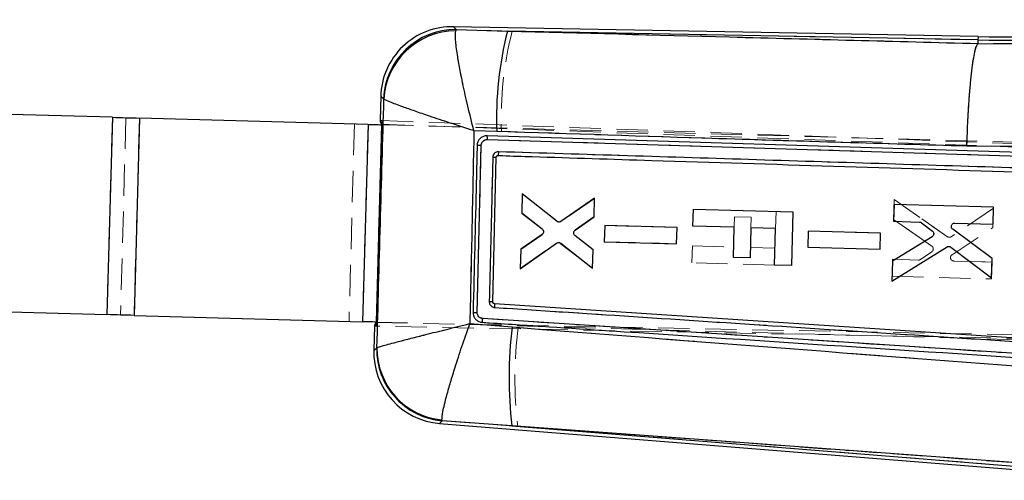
# Model space of a CAD drawing. Header units: millimetres. Extents: x 32 to 355, y 8 to 290.
# Tile 2 of 15: x 139 to 179, y 26 to 45. Entities that reach past the tile are written whole.
import ezdxf

# ---------------------------------------------------------------- set-up
doc = ezdxf.new("R2010")
doc.units = ezdxf.units.MM
doc.linetypes.add('HIDDEN', pattern=[1.905, 1.27, -0.635])

msp = doc.modelspace()

# ---------------------------------------------------------------- linework, layer by layer
at = {"color": 7, "linetype": 'Continuous', "lineweight": 25}
for p, q in [((177.96515, 44.272384), (156.704736, 44.673004)), ((156.809793, 44.553201), (156.792556, 44.50049)), ((156.809793, 44.553201), (158.892472, 44.496186)), ((177.962006, 44.13685), (158.892472, 44.496186)), ((177.958504, 43.991281), (177.958638, 43.991542)), ((177.962006, 44.13685), (177.958638, 43.991542)), ((177.958638, 43.991542), (179.827125, 43.982292)), ((153.758582, 41.860505), (153.731284, 40.870485)), ((153.883551, 41.73445), (153.873385, 41.750001)), ((142.877464, 41.001085), (128.646952, 41.393489)), ((142.877464, 41.001085), (142.656949, 33.004125)), ((143.977028, 40.970765), (143.756513, 32.973805)), ((153.239359, 40.715357), (143.977028, 40.970765)), ((153.239359, 40.715357), (153.018844, 32.718397)), ((153.795634, 40.86884), (153.565817, 32.534537)), ((153.790341, 40.719935), (153.789797, 40.700179)), ((153.790341, 40.719935), (153.791525, 40.719893)), ((153.789141, 40.700197), (153.568626, 32.703237)), ((153.790981, 40.700147), (153.789141, 40.700197)), ((158.455194, 40.426173), (157.533024, 40.457498)), ((179.696501, 39.572099), (158.067048, 40.25211)), ((158.075702, 40.100801), (179.704853, 39.424548)), ((157.663491, 33.091741), (157.827166, 39.865868)), ((179.617182, 39.8163), (177.514286, 39.830582)), ((158.29602, 33.518634), (158.436336, 39.385245)), ((158.497256, 39.451356), (158.507255, 39.451795)), ((159.491264, 37.893887), (159.470157, 37.126134)), ((160.893132, 36.787129), (159.491264, 37.893887)), ((162.421995, 37.722741), (161.057059, 36.781807)), ((162.401282, 36.969337), (162.421995, 37.722741)), ((159.470157, 37.126134), (160.300166, 36.479153)), ((166.407645, 36.589014), (166.426577, 37.275467)), ((166.426577, 37.275467), (170.460203, 37.164241)), ((170.460203, 37.164241), (170.400345, 34.993533)), ((174.559996, 37.472786), (174.541131, 36.78633)), ((178.593577, 37.361168), (174.559996, 37.472786)), ((178.574719, 36.674765), (178.593577, 37.361168)), ((161.634696, 36.428661), (162.401282, 36.969337)), ((174.541131, 36.78633), (175.598212, 36.757096)), ((175.678515, 36.728453), (176.116966, 36.389818)), ((177.025542, 36.717619), (178.574719, 36.674765)), ((162.83244, 36.616912), (162.814394, 35.960593)), ((165.765629, 36.535767), (162.83244, 36.616912)), ((165.747591, 35.879495), (165.765629, 36.535767)), ((168.085844, 36.542738), (166.407645, 36.589014)), ((168.05216, 35.321158), (168.085844, 36.542738)), ((168.757119, 36.524227), (168.723435, 35.302647)), ((169.761442, 36.496533), (168.757119, 36.524227)), ((169.720516, 35.012279), (169.761442, 36.496533)), ((171.079331, 36.389509), (171.061293, 35.733196)), ((174.012483, 36.308356), (171.079331, 36.389509)), ((178.536252, 35.274787), (176.938758, 36.468507)), ((160.293625, 36.255464), (159.429849, 35.66006)), ((162.36432, 35.624266), (161.627997, 36.20697)), ((162.814394, 35.960593), (165.747591, 35.879495)), ((173.994452, 35.652085), (174.012483, 36.308356)), ((176.104464, 36.161584), (174.496838, 35.174968)), ((159.407907, 34.861974), (160.884139, 35.900499)), ((159.429849, 35.66006), (159.407907, 34.861974)), ((161.048093, 35.896528), (162.344035, 34.886331)), ((162.344035, 34.886331), (162.36432, 35.624266)), ((171.061293, 35.733196), (173.994452, 35.652085)), ((174.474434, 34.359948), (176.709615, 35.748796)), ((176.865713, 35.741548), (178.514735, 34.491462)), ((168.723435, 35.302647), (168.05216, 35.321158)), ((174.496838, 35.174968), (174.474434, 34.359948)), ((178.514735, 34.491462), (178.536252, 35.274787)), ((170.400345, 34.993533), (169.720516, 35.012279)), ((132.063296, 33.296244), (142.656949, 33.004125)), ((158.359517, 33.448504), (158.359759, 33.448489)), ((182.44432, 31.865564), (158.359517, 33.448504)), ((143.756513, 32.973805), (153.018844, 32.718397)), ((183.015064, 31.198122), (157.88816, 32.845793)), ((153.501474, 32.536442), (153.474537, 31.55952)), ((153.568626, 32.703237), (153.570466, 32.703186)), ((153.569282, 32.703219), (153.568738, 32.683508)), ((153.568738, 32.683508), (153.569923, 32.683485)), ((157.365409, 32.641863), (159.084999, 32.505572)), ((153.592349, 31.65666), (153.599852, 31.665525)), ((156.244439, 28.702981), (156.237957, 28.736129)), ((156.135221, 28.596268), (184.909657, 26.291482)), ((159.073439, 28.496925), (156.244439, 28.702981)), ((183.235929, 26.725935), (159.073439, 28.496925)), ((159.073439, 28.496925), (184.919298, 26.426714))]:
    msp.add_line(p, q, dxfattribs=at)
at = {"color": 7, "linetype": 'HIDDEN', "lineweight": 18}
for p, q in [((156.791099, 44.502233), (156.808399, 44.554791)), ((159.083699, 44.492583), (156.808399, 44.554791)), ((159.083699, 44.492583), (177.962006, 44.13685)), ((177.958675, 43.993203), (177.958541, 43.992943)), ((177.962006, 44.13685), (177.958675, 43.993203)), ((179.864921, 43.984991), (177.958675, 43.993203)), ((177.962006, 44.13685), (177.96515, 44.272384)), ((153.871861, 41.751467), (153.881968, 41.735962)), ((142.877464, 41.001085), (142.656949, 33.004125)), ((143.427246, 40.985925), (143.206731, 32.988965)), ((143.977028, 40.970765), (143.756513, 32.973805)), ((152.689577, 40.730518), (152.469062, 32.733557)), ((153.239359, 40.715357), (153.018844, 32.718397)), ((153.791525, 40.719893), (198.631883, 39.105417)), ((153.795634, 40.86884), (198.548467, 39.243844)), ((153.789141, 40.700197), (153.568626, 32.703237)), ((153.789797, 40.700179), (153.569282, 32.703219)), ((189.358377, 39.719381), (153.790981, 40.700147)), ((157.531802, 40.458443), (158.646819, 40.420491)), ((157.827151, 39.865706), (157.663447, 33.091615)), ((159.491719, 37.901369), (159.469646, 37.103286)), ((159.469646, 37.103286), (159.491719, 37.901369)), ((160.908476, 36.78307), (159.491719, 37.901369)), ((162.422039, 37.715246), (161.0724, 36.778)), ((162.401625, 36.977314), (162.422039, 37.715246)), ((174.56577, 37.67231), (174.543225, 36.857295)), ((174.543225, 36.857295), (174.56577, 37.67231)), ((176.721022, 36.162397), (174.56577, 37.67231)), ((174.56577, 37.67231), (176.721022, 36.162397)), ((169.761465, 36.49714), (169.780374, 37.182987)), ((178.592683, 37.318344), (176.877276, 36.161032)), ((178.571009, 36.535024), (178.592683, 37.318344)), ((159.469646, 37.103286), (160.299294, 36.461186)), ((161.634312, 36.436073), (162.401625, 36.977314)), ((168.085851, 36.543141), (168.097527, 36.966517)), ((168.097527, 36.966517), (168.768809, 36.948007)), ((168.768809, 36.948007), (168.757134, 36.524635)), ((174.543225, 36.857295), (176.094041, 35.783585)), ((176.094041, 35.783585), (174.543225, 36.857295)), ((162.832492, 36.616695), (162.814335, 35.960379)), ((165.765696, 36.536028), (162.832492, 36.616695)), ((162.832492, 36.616695), (165.765696, 36.536028)), ((165.747539, 35.879759), (165.765696, 36.536028)), ((171.079383, 36.389278), (171.061233, 35.732968)), ((174.01255, 36.308626), (171.079383, 36.389278)), ((171.079383, 36.389278), (174.01255, 36.308626)), ((176.910155, 35.431153), (178.571009, 36.535024)), ((160.293502, 36.237477), (159.4291, 35.637219)), ((159.4291, 35.637219), (160.293502, 36.237477)), ((161.628787, 36.214349), (162.364417, 35.63225)), ((162.364417, 35.63225), (161.628787, 36.214349)), ((162.814335, 35.960379), (165.747539, 35.879759)), ((173.994393, 35.652358), (174.01255, 36.308626)), ((159.407866, 34.869469), (160.868593, 35.897292)), ((159.4291, 35.637219), (159.407866, 34.869469)), ((161.032566, 35.893572), (162.34357, 34.878849)), ((162.34357, 34.878849), (162.364417, 35.63225)), ((166.366719, 35.10476), (166.385651, 35.791213)), ((166.385651, 35.791213), (168.063842, 35.744938)), ((168.735117, 35.726427), (169.739448, 35.698733)), ((171.061233, 35.732968), (173.994393, 35.652358)), ((176.093952, 35.555008), (175.637499, 35.24105)), ((175.637499, 35.24105), (176.093952, 35.555008)), ((174.498656, 35.24594), (174.479664, 34.559488)), ((175.555744, 35.216876), (174.498656, 35.24594)), ((174.498656, 35.24594), (175.555744, 35.216876)), ((176.910155, 35.431153), (176.881679, 35.404237)), ((178.532258, 35.135054), (176.983082, 35.177637)), ((176.983082, 35.177637), (178.532258, 35.135054)), ((178.513259, 34.448654), (178.532258, 35.135054)), ((169.720501, 35.01228), (166.366719, 35.10476)), ((174.479664, 34.559488), (178.513259, 34.448654)), ((191.818067, 31.813733), (153.565817, 32.534537)), ((153.569923, 32.683485), (192.140416, 31.944911)), ((153.570466, 32.703186), (189.137862, 31.72242)), ((159.325179, 32.484598), (157.364976, 32.64018)), ((153.598134, 31.664083), (153.590721, 31.655317)), ((156.24293, 28.701505), (156.236474, 28.73429)), ((156.24293, 28.701505), (159.312685, 28.477763)), ((184.919298, 26.426714), (159.312685, 28.477763))]:
    msp.add_line(p, q, dxfattribs=at)
at = {"color": 8, "linetype": 'Continuous', "lineweight": 25}
msp.add_line((177.96515, 44.272384), (177.962006, 44.13685), dxfattribs=at)
at = {"color": 8, "linetype": 'Continuous', "lineweight": 25, "flags": 128}
for points in [[(156.704736, 44.673004), (156.716571, 44.659508), (156.809793, 44.553201)], [(153.873385, 41.750001), (153.771517, 41.848056), (153.758582, 41.860505)], [(153.474537, 31.55952), (153.487813, 31.570469), (153.592349, 31.65666)], [(156.244439, 28.702981), (156.147533, 28.608296), (156.135221, 28.596268)]]:
    msp.add_lwpolyline(points, dxfattribs=at)
at = {"color": 7, "linetype": 'HIDDEN', "lineweight": 18, "flags": 128}
for points in [[(156.808399, 44.554791), (156.716105, 44.660039), (156.704736, 44.673004)], [(153.758582, 41.860505), (153.771006, 41.848546), (153.871861, 41.751467)], [(153.590721, 31.655317), (153.48727, 31.570021), (153.474537, 31.55952)], [(156.135221, 28.596268), (156.147026, 28.607804), (156.24293, 28.701505)]]:
    msp.add_lwpolyline(points, dxfattribs=at)
at = {"color": 7, "linetype": 'Continuous', "lineweight": 25, "flags": 128}
for points in [[(142.877464, 41.001085), (143.016469, 40.997253), (143.155322, 40.993423), (143.293881, 40.989603), (143.431992, 40.985794), (143.569507, 40.982002), (143.706285, 40.97823), (143.842173, 40.974484), (143.977028, 40.970765)], [(153.239359, 40.715357), (153.306787, 40.713498), (153.374729, 40.711624), (153.443117, 40.709739), (153.511875, 40.707843), (153.580931, 40.705939), (153.65021, 40.704028), (153.719638, 40.702114), (153.789141, 40.700197)], [(153.731306, 40.871176), (153.738585, 40.870911), (153.760032, 40.870133), (153.795634, 40.86884)], [(158.066888, 40.252114), (158.057135, 40.252167), (158.047379, 40.25222)], [(143.756513, 32.973805), (143.621658, 32.977523), (143.48577, 32.98127), (143.348993, 32.985042), (143.211477, 32.988834), (143.073366, 32.992642), (142.934807, 32.996463), (142.795955, 33.000292), (142.656949, 33.004125)], [(153.568626, 32.703237), (153.499123, 32.705154), (153.429695, 32.707068), (153.360416, 32.708978), (153.29136, 32.710883), (153.222603, 32.712779), (153.154214, 32.714664), (153.086272, 32.716538), (153.018844, 32.718397)], [(153.565817, 32.534537), (153.530196, 32.535209), (153.508742, 32.535613), (153.501455, 32.53575)]]:
    msp.add_lwpolyline(points, dxfattribs=at)
at = {"color": 7, "linetype": 'Continuous', "lineweight": 25}
for centre, radius, start, end in [((178.783179, 73.943494), 29.817954, 268.4219024, 282.4204769), ((178.783179, 73.943494), 29.682384, 268.4201367, 282.4204769), ((156.650235, 41.780768), 2.89275, 88.5470167, 178.9197799), ((156.777214, 41.647755), 2.905629, 89.3575799, 177.983393), ((156.795542, 41.58465), 2.915842, 90.0586863, 177.0551578), ((172.719148, 40.952164), 14.273649, 165.6235821, 182.1118562), ((158.114243, 29.904792), 3.618411, 87.1204371, 89.3441321), ((175.126516, 30.454974), 16.172051, 172.7153482, 186.9542095), ((156.366186, 31.479783), 2.89275, 178.012635, 265.7763848), ((156.496837, 31.597095), 2.905099, 178.825155, 265.0157935), ((156.512555, 31.63601), 2.912853, 179.4194435, 264.5906191)]:
    msp.add_arc(centre, radius, start, end, dxfattribs=at)
at = {"color": 7, "linetype": 'HIDDEN', "lineweight": 18}
for centre, radius, start, end in [((178.783179, 73.943494), 29.817954, 268.4219024, 282.4204769), ((156.775527, 41.649522), 2.905455, 89.351739, 177.9892217), ((156.793708, 41.586669), 2.915565, 90.0512633, 177.0648673), ((172.936237, 40.946913), 14.299111, 165.6429176, 182.1098217), ((160.212073, 36.350963), 0.14056, 13.1000445, 51.6442749), ((176.013486, 35.669083), 0.139999, 19.2246872, 54.8730918), ((175.559528, 35.354425), 0.1376, 268.423335, 304.5189721), ((158.063676, 28.283967), 5.23982, 87.4585601, 88.9945576), ((175.412812, 30.430994), 16.218175, 172.7254739, 186.9171932), ((156.495033, 31.595474), 2.904928, 178.8195946, 265.0213549), ((156.510564, 31.63395), 2.912585, 179.407216, 264.6001761)]:
    msp.add_arc(centre, radius, start, end, dxfattribs=at)
at = {"color": 7, "linetype": 'Continuous', "lineweight": 25}
for centre, major_axis, start_param, end_param in [((189.335677, 39.577672), (35.604344, -1.294339), 3.141928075, 3.201772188), ((189.123007, 31.865209), (35.621568, -0.669706), 3.08141312, 3.141257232)]:
    msp.add_ellipse(centre, major_axis=major_axis, ratio=0.069924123, start_param=start_param, end_param=end_param, dxfattribs=at)
at = {"color": 7, "linetype": 'HIDDEN', "lineweight": 18}
for points, knots in [([(157.531802, 40.458443), (157.531029, 40.461439), (157.44488, 40.7951), (157.28416, 41.445033), (157.093813, 42.292392), (156.953866, 42.988472), (156.844183, 43.61806), (156.767894, 44.203886), (156.783141, 44.399919), (156.791099, 44.502233)], [0, 0, 0, 0, 0.0016047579, 0.1786813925, 0.3465629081, 0.4795299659, 0.6124664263, 0.7977379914, 1, 1, 1, 1]), ([(177.958541, 43.992943), (174.550633, 44.08283), (168.258412, 44.248795), (161.967439, 44.415957), (159.083699, 44.492583)], [0, 0, 0, 0, 0.541606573, 1, 1, 1, 1]), ([(177.958541, 43.992943), (177.938243, 43.962172), (177.897646, 43.90063), (177.835108, 43.667075), (177.77364, 43.334232), (177.714677, 42.905033), (177.660091, 42.390815), (177.611242, 41.808561), (177.569756, 41.172485), (177.538411, 40.539426), (177.522122, 40.086959), (177.51577, 39.863198), (177.514815, 39.829533)], [0, 0, 0, 0, 0.111332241, 0.222664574, 0.333996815, 0.44532905, 0.556661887, 0.667994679, 0.779328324, 0.890662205, 0.983550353, 1, 1, 1, 1]), ([(153.881968, 41.735962), (153.834474, 40.056194), (153.739551, 36.698935), (153.645252, 33.341608), (153.598134, 31.664083)], [0, 0, 0, 0, 0.500339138, 1, 1, 1, 1]), ([(157.531802, 40.458443), (157.528863, 40.45938), (157.201606, 40.563761), (156.571651, 40.767451), (155.770296, 41.033694), (155.129126, 41.253088), (154.566789, 41.45221), (154.070338, 41.638556), (153.946566, 41.702559), (153.881968, 41.735962)], [0, 0, 0, 0, 0.001604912, 0.1786871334, 0.3465684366, 0.4795376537, 0.6124766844, 0.7977482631, 1, 1, 1, 1]), ([(157.364976, 32.64018), (157.393722, 33.949699), (157.450928, 36.555762), (157.504934, 39.161874), (157.531802, 40.458443)], [0, 0, 0, 0, 0.502489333, 1, 1, 1, 1]), ([(158.646819, 40.420491), (161.532582, 40.325486), (167.820969, 40.11846), (174.111195, 39.930979), (177.514815, 39.829533)], [0, 0, 0, 0, 0.458903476, 1, 1, 1, 1]), ([(158.075825, 40.100819), (158.053653, 40.099697), (158.004353, 40.0972), (157.933211, 40.064695), (157.873299, 40.008758), (157.83538, 39.939056), (157.829753, 39.888874), (157.827155, 39.865706)], [0, 0, 0, 0, 0.1751747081, 0.3895096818, 0.6033632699, 0.8168757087, 1, 1, 1, 1]), ([(158.06697, 40.252112), (158.06865, 40.249795), (158.072009, 40.24516), (158.075401, 40.210196), (158.077024, 40.160273), (158.076277, 40.120636), (158.075903, 40.100817)], [0, 0, 0, 0, 0.2499992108, 0.5000001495, 0.7499996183, 1, 1, 1, 1]), ([(179.704831, 39.424656), (176.09959, 39.537156), (168.88921, 39.762154), (161.680253, 39.987932), (158.075825, 40.10082)], [0, 0, 0, 0, 0.500007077, 1, 1, 1, 1]), ([(157.662214, 39.869359), (157.662953, 39.869365), (157.665019, 39.869383), (157.673534, 39.869286), (157.689181, 39.869018), (157.710261, 39.868592), (157.73575, 39.868028), (157.764577, 39.867342), (157.79555, 39.866562), (157.816617, 39.865991), (157.827151, 39.865706)], [0, 0, 0, 0, 0.073799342, 0.206115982, 0.338427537, 0.470747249, 0.603058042, 0.735372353, 0.867680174, 1, 1, 1, 1]), ([(158.297465, 39.392248), (158.300905, 39.417026), (158.307786, 39.466583), (158.348468, 39.531361), (158.406452, 39.579224), (158.468924, 39.603062), (158.509378, 39.604431), (158.525009, 39.60496)], [0, 0, 0, 0, 0.215730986, 0.431477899, 0.647461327, 0.863783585, 1, 1, 1, 1]), ([(158.525009, 39.60496), (158.524206, 39.584891), (158.522598, 39.544752), (158.517982, 39.494032), (158.512564, 39.45898), (158.509008, 39.454164), (158.507258, 39.451795)], [0, 0, 0, 0, 0.25201244, 0.504023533, 0.756036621, 1, 1, 1, 1]), ([(158.525009, 39.60496), (162.013519, 39.495693), (169.031613, 39.275873), (176.050821, 39.056832), (179.580965, 38.946671)], [0, 0, 0, 0, 0.497073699, 1, 1, 1, 1]), ([(158.155625, 33.522981), (158.158075, 33.624449), (158.170325, 34.131791), (158.217557, 36.088223), (158.262404, 37.94317), (158.297439, 39.392249)], [0, 0, 0, 0, 0.051863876, 0.259319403, 1, 1, 1, 1]), ([(158.43634, 39.385245), (158.434309, 39.385507), (158.430248, 39.38603), (158.398703, 39.387755), (158.353191, 39.389916), (158.316023, 39.391472), (158.297439, 39.392249)], [0, 0, 0, 0, 0.2499960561, 0.499997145, 0.7499917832, 1, 1, 1, 1]), ([(160.348975, 36.382821), (160.351004, 36.367248), (160.355063, 36.336103), (160.341065, 36.290319), (160.318525, 36.257233), (160.299896, 36.242526), (160.293502, 36.237477)], [0, 0, 0, 0, 0.283625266, 0.567235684, 0.851449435, 1, 1, 1, 1]), ([(161.578112, 36.303054), (161.577471, 36.318913), (161.576188, 36.35063), (161.594362, 36.39554), (161.616853, 36.422641), (161.63182, 36.434151), (161.634316, 36.43607)], [0, 0, 0, 0, 0.312164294, 0.624294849, 0.937343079, 1, 1, 1, 1]), ([(176.877276, 36.161032), (176.863436, 36.153601), (176.835754, 36.138737), (176.787998, 36.135659), (176.748734, 36.145232), (176.72824, 36.157926), (176.721022, 36.162397)], [0, 0, 0, 0, 0.282104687, 0.564237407, 0.84651719, 1, 1, 1, 1]), ([(176.145674, 35.715181), (176.149383, 35.699941), (176.156802, 35.669463), (176.147868, 35.622535), (176.126634, 35.582318), (176.104293, 35.56365), (176.093952, 35.555008)], [0, 0, 0, 0, 0.25873067, 0.517438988, 0.776635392, 1, 1, 1, 1]), ([(176.145674, 35.715181), (176.139165, 35.729669), (176.127117, 35.75649), (176.10446, 35.77505), (176.094041, 35.783585)], [0, 0, 0, 0, 0.540160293, 1, 1, 1, 1]), ([(176.152781, 35.67327), (176.15295, 35.674604), (176.154735, 35.688744), (176.14998, 35.702617), (176.145674, 35.715181)], [0, 0, 0, 0, 0.094346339, 1, 1, 1, 1]), ([(176.85295, 35.281399), (176.850516, 35.296741), (176.84565, 35.327424), (176.858243, 35.373054), (176.881003, 35.408703), (176.901701, 35.424642), (176.910155, 35.431153)], [0, 0, 0, 0, 0.270673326, 0.541325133, 0.8126625, 1, 1, 1, 1]), ([(176.983082, 35.177637), (176.967446, 35.179652), (176.93617, 35.183683), (176.895433, 35.209047), (176.866235, 35.242865), (176.857036, 35.269546), (176.85295, 35.281399)], [0, 0, 0, 0, 0.2637231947, 0.5275102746, 0.7901077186, 1, 1, 1, 1]), ([(176.94109, 35.186119), (176.942276, 35.185483), (176.954953, 35.178685), (176.969707, 35.178135), (176.983082, 35.177637)], [0, 0, 0, 0, 0.093557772, 1, 1, 1, 1]), ([(158.36132, 33.297327), (158.348471, 33.298884), (158.311074, 33.303415), (158.252787, 33.329702), (158.197938, 33.380891), (158.161276, 33.44801), (158.15751, 33.497935), (158.155621, 33.522981)], [0, 0, 0, 0, 0.11564821, 0.336591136, 0.557293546, 0.777903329, 1, 1, 1, 1]), ([(158.359759, 33.448489), (158.361114, 33.446131), (158.363822, 33.441415), (158.365323, 33.406456), (158.364712, 33.356623), (158.362451, 33.317093), (158.36132, 33.297327)], [0, 0, 0, 0, 0.250001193, 0.499999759, 0.749999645, 1, 1, 1, 1]), ([(182.693884, 31.701896), (178.593432, 31.970456), (170.48289, 32.501658), (162.37172, 33.034082), (158.36132, 33.297327)], [0, 0, 0, 0, 0.505570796, 1, 1, 1, 1]), ([(157.663443, 33.091368), (157.652977, 33.091622), (157.632046, 33.092131), (157.60135, 33.092831), (157.572817, 33.093446), (157.54762, 33.093948), (157.526797, 33.094317), (157.511353, 33.094534), (157.502754, 33.094593), (157.50078, 33.094545), (157.500029, 33.094526)], [0, 0, 0, 0, 0.131347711, 0.262683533, 0.394028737, 0.525363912, 0.656712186, 0.788054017, 0.919395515, 1, 1, 1, 1]), ([(157.663443, 33.091615), (157.664258, 33.073591), (157.666297, 33.028486), (157.694022, 32.959875), (157.747472, 32.897567), (157.81551, 32.856879), (157.86529, 32.84929), (157.888197, 32.845798)], [0, 0, 0, 0, 0.147099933, 0.368114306, 0.589478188, 0.811094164, 1, 1, 1, 1]), ([(157.888335, 32.845789), (157.886817, 32.825758), (157.88378, 32.785697), (157.877676, 32.735149), (157.871508, 32.700258), (157.86818, 32.695567), (157.866542, 32.693257)], [0, 0, 0, 0, 0.251898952, 0.503799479, 0.755696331, 1, 1, 1, 1]), ([(157.888197, 32.845802), (162.081476, 32.570528), (170.468008, 32.019981), (178.853697, 31.470772), (183.046528, 31.196169)], [0, 0, 0, 0, 0.500001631, 1, 1, 1, 1]), ([(157.364976, 32.64018), (157.361977, 32.639444), (157.039936, 32.560493), (156.417961, 32.40691), (155.619485, 32.206619), (154.971736, 32.041426), (154.353553, 31.880737), (153.800913, 31.731863), (153.665135, 31.686479), (153.598134, 31.664083)], [0, 0, 0, 0, 0.001591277, 0.170880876, 0.331879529, 0.459852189, 0.587800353, 0.79659525, 1, 1, 1, 1]), ([(157.364976, 32.64018), (157.363943, 32.637262), (157.253005, 32.323947), (157.042369, 31.713588), (156.781971, 30.915813), (156.579397, 30.256248), (156.395792, 29.61295), (156.248328, 29.014092), (156.240391, 28.82674), (156.236474, 28.73429)], [0, 0, 0, 0, 0.001591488, 0.170880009, 0.331878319, 0.459851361, 0.587799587, 0.796594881, 1, 1, 1, 1]), ([(183.607713, 30.608214), (177.901576, 31.043444), (169.807106, 31.660842), (161.713313, 32.296919), (159.325179, 32.484598)], [0, 0, 0, 0, 0.704942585, 1, 1, 1, 1]), ([(159.312685, 28.477763), (161.702592, 28.302373), (169.801614, 27.708005), (177.899917, 27.114594), (183.608525, 26.69629)], [0, 0, 0, 0, 0.295085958, 1, 1, 1, 1])]:
    msp.add_open_spline(points, degree=3, knots=knots, dxfattribs=at)
at = {"color": 7, "linetype": 'Continuous', "lineweight": 25}
for points, knots in [([(157.533024, 40.457498), (157.532251, 40.460494), (157.446271, 40.793501), (157.2859, 41.442213), (157.09574, 42.288694), (156.955743, 42.984838), (156.845922, 43.615046), (156.769475, 44.201533), (156.78464, 44.397964), (156.792556, 44.50049)], [0, 0, 0, 0, 0.0016054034, 0.1784028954, 0.3460542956, 0.4791463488, 0.6122076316, 0.7975951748, 1, 1, 1, 1]), ([(158.892472, 44.496186), (161.892196, 44.416454), (168.246907, 44.247546), (174.602861, 44.079828), (177.958504, 43.991281)], [0, 0, 0, 0, 0.472047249, 1, 1, 1, 1]), ([(177.514286, 39.830582), (177.515241, 39.864245), (177.521566, 40.087114), (177.537863, 40.538654), (177.569186, 41.170839), (177.610718, 41.806912), (177.659629, 42.389164), (177.714279, 42.903381), (177.773326, 43.332578), (177.834885, 43.66542), (177.89751, 43.898972), (177.938173, 43.960512), (177.958504, 43.991281)], [0, 0, 0, 0, 0.0164560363, 0.1089475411, 0.2203301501, 0.3317126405, 0.4430942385, 0.5544757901, 0.6658568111, 0.7772379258, 0.8886189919, 1, 1, 1, 1]), ([(153.599852, 31.665525), (153.64695, 33.342503), (153.741213, 36.698845), (153.836082, 40.055121), (153.883551, 41.73445)], [0, 0, 0, 0, 0.49964491, 1, 1, 1, 1]), ([(157.533024, 40.457498), (157.530085, 40.458435), (157.203477, 40.562626), (156.574704, 40.765913), (155.774113, 41.03186), (155.132785, 41.251231), (154.569784, 41.450493), (154.072602, 41.636964), (153.948384, 41.701018), (153.883551, 41.73445)], [0, 0, 0, 0, 0.001605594, 0.178408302, 0.346059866, 0.479154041, 0.612217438, 0.797605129, 1, 1, 1, 1]), ([(157.533024, 40.457498), (157.505998, 39.161311), (157.451679, 36.556075), (157.39426, 33.950888), (157.365409, 32.641863)], [0, 0, 0, 0, 0.497531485, 1, 1, 1, 1]), ([(177.514286, 39.830582), (174.162998, 39.93019), (167.809066, 40.119044), (161.45697, 40.327611), (158.455194, 40.426173)], [0, 0, 0, 0, 0.527435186, 1, 1, 1, 1]), ([(158.047379, 40.25222), (158.003224, 40.246994), (157.914915, 40.236542), (157.798386, 40.166153), (157.711421, 40.064235), (157.669225, 39.958308), (157.663985, 39.891441), (157.662199, 39.868646)], [0, 0, 0, 0, 0.2215825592, 0.4431547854, 0.6645552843, 0.8856473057, 1, 1, 1, 1]), ([(157.827169, 39.865868), (157.828992, 39.884595), (157.833452, 39.930405), (157.86558, 39.998149), (157.922783, 40.05742), (157.996057, 40.095628), (158.049547, 40.099102), (158.075702, 40.100801)], [0, 0, 0, 0, 0.148307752, 0.362797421, 0.577756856, 0.7935366, 1, 1, 1, 1]), ([(158.075847, 40.100796), (158.076221, 40.120617), (158.076969, 40.160259), (158.075339, 40.21019), (158.071952, 40.245161), (158.068586, 40.249796), (158.066903, 40.252114)], [0, 0, 0, 0, 0.250000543, 0.499998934, 0.75000067, 1, 1, 1, 1]), ([(157.662199, 39.868646), (157.66012, 39.780763), (157.648443, 39.287004), (157.59492, 37.028895), (157.542581, 34.858675), (157.500029, 33.094331)], [0, 0, 0, 0, 0.038918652, 0.218660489, 1, 1, 1, 1]), ([(157.662199, 39.868625), (157.66294, 39.868668), (157.66501, 39.868788), (157.673531, 39.868837), (157.689181, 39.868715), (157.710265, 39.868414), (157.735761, 39.867952), (157.764591, 39.867353), (157.795568, 39.866651), (157.816636, 39.866129), (157.827169, 39.865868)], [0, 0, 0, 0, 0.073776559, 0.206099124, 0.338410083, 0.470730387, 0.60305517, 0.73537434, 0.867687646, 1, 1, 1, 1]), ([(158.525024, 39.604936), (158.509391, 39.604407), (158.468935, 39.603039), (158.406461, 39.579198), (158.348484, 39.531338), (158.307339, 39.465856), (158.300744, 39.41541), (158.297394, 39.389787)], [0, 0, 0, 0, 0.1352946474, 0.3501081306, 0.5645930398, 0.7788411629, 1, 1, 1, 1]), ([(158.525024, 39.604936), (158.524219, 39.58487), (158.522609, 39.544736), (158.517989, 39.494023), (158.512567, 39.458974), (158.509007, 39.454162), (158.507255, 39.451795)], [0, 0, 0, 0, 0.251988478, 0.503978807, 0.755967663, 1, 1, 1, 1]), ([(179.580987, 38.946564), (176.050848, 39.056737), (169.031654, 39.2758), (162.013542, 39.495653), (158.525024, 39.604936)], [0, 0, 0, 0, 0.502926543, 1, 1, 1, 1]), ([(158.297394, 39.389787), (158.29494, 39.288319), (158.282671, 38.780984), (158.2354, 36.825386), (158.190631, 34.97124), (158.155662, 33.522966)], [0, 0, 0, 0, 0.051885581, 0.259427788, 1, 1, 1, 1]), ([(158.297394, 39.389787), (158.315984, 39.389312), (158.353162, 39.388364), (158.398686, 39.386989), (158.430237, 39.385845), (158.434303, 39.385445), (158.436336, 39.385245)], [0, 0, 0, 0, 0.250004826, 0.49999894, 0.750001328, 1, 1, 1, 1]), ([(158.43634, 39.385245), (158.437417, 39.393027), (158.439571, 39.408592), (158.452331, 39.428908), (158.470499, 39.44392), (158.486754, 39.449922), (158.495828, 39.451161), (158.497256, 39.451356)], [0, 0, 0, 0, 0.239256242, 0.478520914, 0.717401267, 0.9555363, 1, 1, 1, 1]), ([(158.507255, 39.451795), (158.566149, 39.449935), (159.029304, 39.435306), (161.109526, 39.369628), (168.036777, 39.151165), (174.56057, 38.946702), (179.467023, 38.792927)], [0, 0, 0, 0, 0.008430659, 0.066300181, 0.29777757, 1, 1, 1, 1]), ([(161.057059, 36.781807), (161.043328, 36.774239), (161.015866, 36.759103), (160.968241, 36.755538), (160.925631, 36.765299), (160.902879, 36.780582), (160.893132, 36.787129)], [0, 0, 0, 0, 0.266373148, 0.532724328, 0.799804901, 1, 1, 1, 1]), ([(175.598212, 36.757096), (175.61378, 36.755305), (175.642816, 36.751964), (175.667203, 36.735903), (175.678515, 36.728453)], [0, 0, 0, 0, 0.536153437, 1, 1, 1, 1]), ([(176.88989, 36.621185), (176.896065, 36.635561), (176.908414, 36.664308), (176.943677, 36.696301), (176.984212, 36.715299), (177.012677, 36.716897), (177.025542, 36.717619)], [0, 0, 0, 0, 0.260972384, 0.521884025, 0.783894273, 1, 1, 1, 1]), ([(160.347544, 36.330973), (160.341742, 36.316062), (160.330158, 36.286294), (160.305788, 36.265728), (160.293625, 36.255464)], [0, 0, 0, 0, 0.50090987, 1, 1, 1, 1]), ([(160.300166, 36.479153), (160.311524, 36.468169), (160.334241, 36.446198), (160.351897, 36.401393), (160.354747, 36.361535), (160.349353, 36.338646), (160.347544, 36.330973)], [0, 0, 0, 0, 0.2858647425, 0.5717777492, 0.8564424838, 1, 1, 1, 1]), ([(161.627997, 36.206972), (161.616803, 36.218197), (161.594197, 36.240865), (161.577074, 36.286594), (161.575496, 36.321811), (161.578718, 36.340105), (161.579207, 36.342884)], [0, 0, 0, 0, 0.312392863, 0.630865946, 0.943916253, 1, 1, 1, 1]), ([(161.579207, 36.342884), (161.583911, 36.358041), (161.593318, 36.388353), (161.617013, 36.415277), (161.63211, 36.426704), (161.634696, 36.428661)], [0, 0, 0, 0, 0.45321363, 0.906374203, 1, 1, 1, 1]), ([(176.116966, 36.389818), (176.12836, 36.378887), (176.151151, 36.357023), (176.168955, 36.312381), (176.172565, 36.267131), (176.163799, 36.239616), (176.159792, 36.227039)], [0, 0, 0, 0, 0.2607452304, 0.5215404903, 0.781298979, 1, 1, 1, 1]), ([(176.938758, 36.468507), (176.927221, 36.47906), (176.904145, 36.500169), (176.885442, 36.543963), (176.881144, 36.58596), (176.887383, 36.611088), (176.88989, 36.621185)], [0, 0, 0, 0, 0.2728067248, 0.5456825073, 0.817443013, 1, 1, 1, 1]), ([(160.884139, 35.900499), (160.897757, 35.908185), (160.924992, 35.923556), (160.972448, 35.927592), (161.015221, 35.918257), (161.038175, 35.903084), (161.048093, 35.896528)], [0, 0, 0, 0, 0.2655603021, 0.5311068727, 0.7974039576, 1, 1, 1, 1]), ([(176.159792, 36.227039), (176.152455, 36.212872), (176.138929, 36.186755), (176.115283, 36.169486), (176.104464, 36.161584)], [0, 0, 0, 0, 0.542440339, 1, 1, 1, 1]), ([(176.709615, 35.748796), (176.723678, 35.755696), (176.751801, 35.769494), (176.799549, 35.770801), (176.838488, 35.759799), (176.858586, 35.746325), (176.865713, 35.741548)], [0, 0, 0, 0, 0.281514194, 0.563007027, 0.845048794, 1, 1, 1, 1]), ([(158.155662, 33.522966), (158.1577, 33.497018), (158.161624, 33.447064), (158.198633, 33.380279), (158.252823, 33.329687), (158.311111, 33.303398), (158.348509, 33.298868), (158.361361, 33.297312)], [0, 0, 0, 0, 0.229955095, 0.442688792, 0.663392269, 0.884328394, 1, 1, 1, 1]), ([(158.359517, 33.448504), (158.35203, 33.44979), (158.336938, 33.45238), (158.317398, 33.465486), (158.303093, 33.483906), (158.29653, 33.502765), (158.296151, 33.514557), (158.29602, 33.518634)], [0, 0, 0, 0, 0.2177298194, 0.4389061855, 0.6604310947, 0.8825781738, 1, 1, 1, 1]), ([(158.359759, 33.448489), (158.361118, 33.44613), (158.363837, 33.441413), (158.365355, 33.40645), (158.364749, 33.356611), (158.362491, 33.317078), (158.361361, 33.297312)], [0, 0, 0, 0, 0.249999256, 0.499999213, 0.74999961, 1, 1, 1, 1]), ([(158.361361, 33.297312), (162.371753, 33.034051), (170.482945, 32.501594), (178.593467, 31.970363), (182.693929, 31.701787)], [0, 0, 0, 0, 0.494426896, 1, 1, 1, 1]), ([(157.500026, 33.094312), (157.500779, 33.094346), (157.502761, 33.094435), (157.511356, 33.094443), (157.526804, 33.094302), (157.547636, 33.09401), (157.572843, 33.093585), (157.601384, 33.093048), (157.632087, 33.092425), (157.653023, 33.091969), (157.663491, 33.091741)], [0, 0, 0, 0, 0.080451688, 0.211814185, 0.343173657, 0.474542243, 0.605909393, 0.737272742, 0.868627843, 1, 1, 1, 1]), ([(157.500026, 33.094331), (157.503429, 33.050013), (157.510237, 32.961385), (157.575393, 32.842103), (157.67306, 32.750944), (157.776897, 32.704089), (157.843555, 32.696033), (157.866505, 32.69326)], [0, 0, 0, 0, 0.220959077, 0.441876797, 0.662785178, 0.883898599, 1, 1, 1, 1]), ([(157.88816, 32.845789), (157.870134, 32.848228), (157.825313, 32.854292), (157.759536, 32.888153), (157.702494, 32.946877), (157.668085, 33.018225), (157.664939, 33.068525), (157.663488, 33.091741)], [0, 0, 0, 0, 0.14869398, 0.369717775, 0.59040223, 0.81095023, 1, 1, 1, 1]), ([(157.866505, 32.69326), (157.868146, 32.695568), (157.87148, 32.700257), (157.877666, 32.735145), (157.883777, 32.78569), (157.886816, 32.825748), (157.888335, 32.845777)], [0, 0, 0, 0, 0.2443269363, 0.4962168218, 0.7481086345, 1, 1, 1, 1]), ([(153.599852, 31.665525), (153.666789, 31.687943), (153.802635, 31.73344), (154.3544, 31.882224), (154.972396, 32.042972), (155.620012, 32.208214), (156.418403, 32.408553), (157.040364, 32.562167), (157.36241, 32.641128), (157.365409, 32.641863)], [0, 0, 0, 0, 0.202940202, 0.41185214, 0.539872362, 0.66791726, 0.829013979, 0.998407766, 1, 1, 1, 1]), ([(156.237957, 28.736129), (156.241843, 28.828568), (156.249731, 29.016166), (156.396755, 29.614419), (156.58017, 30.257766), (156.782589, 30.917377), (157.042873, 31.715207), (157.253435, 32.325617), (157.364375, 32.638945), (157.365409, 32.641863)], [0, 0, 0, 0, 0.202940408, 0.41185243, 0.539873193, 0.667918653, 0.829015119, 0.998407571, 1, 1, 1, 1]), ([(157.866639, 32.693255), (157.967625, 32.686602), (158.472558, 32.653338), (160.593256, 32.513654), (168.86826, 31.968864), (176.738572, 31.45238), (182.993316, 31.041917)], [0, 0, 0, 0, 0.012056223, 0.060281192, 0.253180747, 1, 1, 1, 1]), ([(159.084999, 32.505572), (159.494272, 32.473304), (167.543448, 31.838692), (175.59333, 31.224634), (183.233903, 30.641799)], [0, 0, 0, 0, 0.050846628, 1, 1, 1, 1])]:
    msp.add_open_spline(points, degree=3, knots=knots, dxfattribs=at)

doc.saveas('drawing.dxf')
